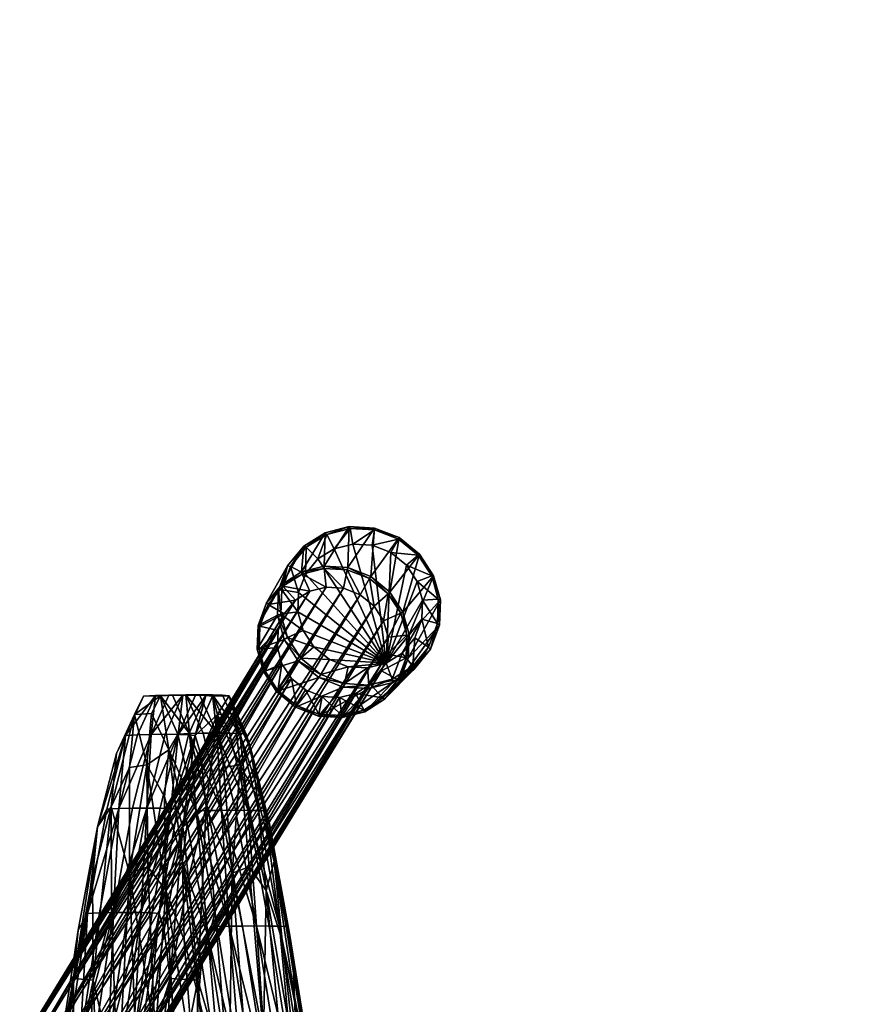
# Model space of a CAD drawing. Header units: inches. Extents: x -706 to 746, y -844 to 519.
# Tile 159 of 256: x -146.07 to -141.73, y 185.09 to 190.15. Entities that reach past the tile are written whole.
import ezdxf

# ---------------------------------------------------------------- set-up
doc = ezdxf.new("R2010")
doc.units = ezdxf.units.IN
doc.header["$MEASUREMENT"] = 0
for name, color, linetype, true_color in [('00_ground', 73, 'Continuous', 0x8fe057), ('02_ceilings', 251, 'Continuous', 0x565656), ('06_equipment', 46, 'Continuous', 0x866e08)]:
    doc.layers.add(name, color=color, linetype=linetype, true_color=true_color)

msp = doc.modelspace()

# ---------------------------------------------------------------- meshes
at = {"layer": '00_ground', "color": 251, "true_color": 0x565656}
mesh = msp.add_polyface(dxfattribs=at)
corners = [(745.801, -489.5048, -11.7981), (745.801, -489.5048, 0.0129), (745.8013, 519.417, -11.7981), (745.8013, 519.417, 0.0129), (-706.1552, 519.4172, -11.7981), (-706.1552, 519.4172, 0.0129), (-706.1554, -491.3484, -11.7981), (-706.1554, -491.3484, 0.0129), (-59.091, -491.3485, -11.7981), (-59.091, -491.3485, 0.0129), (-77.4055, -295.9132, -11.7981), (-77.4055, -295.9132, 0.0129), (-239.0611, -295.9132, -11.7981), (-239.0611, -295.9132, 0.0129), (-239.0611, -54.6686, -11.7981), (-239.0611, -54.6686, 0.0129), (214.8796, -54.6686, -11.7981), (214.8796, -54.6686, 0.0129), (214.8796, -295.9133, -11.7981), (214.8796, -295.9133, 0.0129), (187.3205, -295.9133, -11.7981), (187.3205, -295.9133, 0.0129), (187.3205, -489.5047, -11.7981), (187.3205, -489.5047, 0.0129)]
mesh.append_faces([[corners[k] for k in face] for face in [(22, 18, 0, 22), (0, 18, 2, 0), (6, 12, 8, 6), (1, 19, 23, 1), (9, 13, 7, 9), (7, 13, 5, 7)]], dxfattribs={"vtx0": -1, "vtx1": -1, "vtx3": -1, "color": 251})
mesh.append_faces([[corners[k] for k in face] for face in [(16, 4, 2, 16), (4, 14, 12, 4), (15, 3, 5, 15), (3, 17, 19, 3)]], dxfattribs={"vtx0": -1, "vtx2": -1, "vtx3": -1, "color": 251})
mesh.append_faces([[corners[k] for k in face] for face in [(0, 3, 1, 0), (2, 5, 3, 2), (4, 7, 5, 4), (6, 9, 7, 6), (8, 11, 9, 8), (10, 13, 11, 10), (12, 15, 13, 12), (14, 17, 15, 14), (16, 19, 17, 16), (18, 21, 19, 18), (20, 23, 21, 20), (22, 1, 23, 22), (8, 12, 10, 8), (23, 19, 21, 23)]], dxfattribs={"vtx0": -1, "vtx3": -1, "color": 251})
mesh.append_faces([[corners[k] for k in face] for face in [(16, 14, 4, 16), (18, 16, 2, 18), (6, 4, 12, 6), (15, 17, 3, 15), (13, 15, 5, 13), (1, 3, 19, 1)]], dxfattribs={"vtx1": -1, "vtx2": -1, "vtx3": -1, "color": 251})
mesh.append_faces([[corners[k] for k in face] for face in [(0, 2, 3, 0), (2, 4, 5, 2), (4, 6, 7, 4), (6, 8, 9, 6), (8, 10, 11, 8), (10, 12, 13, 10), (12, 14, 15, 12), (14, 16, 17, 14), (16, 18, 19, 16), (18, 20, 21, 18), (20, 22, 23, 20), (22, 0, 1, 22), (22, 20, 18, 22), (9, 11, 13, 9)]], dxfattribs={"vtx2": -1, "vtx3": -1, "color": 251})
at = {"layer": '02_ceilings'}
mesh = msp.add_polyface(dxfattribs=at)
corners = [(202.2812, 376.4129, 0.0129), (202.2812, 376.4129, 7.8869), (-226.4626, 376.413, 0.0129), (-226.4626, 376.413, 7.8869), (-226.4627, -60.9679, 0.0129), (-226.4627, -60.9679, 7.8869), (-239.0611, -60.9679, 0.0129), (-239.0611, -60.9679, 7.8869), (-239.0611, -140.3395, 0.0129), (-239.0611, -140.3395, 7.8869), (-226.4627, -140.3395, 0.0129), (-226.4627, -140.3395, 7.8869), (-226.4627, -349.4534, 0.0129), (-226.4627, -349.4534, 7.8869), (202.281, -349.4534, 0.0129), (202.281, -349.4534, 7.8869), (202.2811, -59.3933, 0.0129), (202.2811, -59.3933, 7.8869), (-62.2858, -59.3932, 0.0129), (-62.2858, -59.3932, 7.8869), (-62.2858, 63.5611, 0.0129), (-62.2858, 63.5611, 7.8869), (118.0292, 63.5611, 0.0129), (118.0292, 63.5611, 7.8869), (118.0292, 71.4351, 0.0129), (118.0292, 71.4351, 7.8869), (202.2811, 71.4351, 0.0129), (202.2811, 71.4351, 7.8869), (-60.5927, -67.2672, 0.0129), (-60.5927, -67.2672, 7.8869), (89.0136, -67.2673, 0.0129), (89.0136, -67.2673, 7.8869), (89.0136, -102.8261, 0.0129), (89.0136, -102.8261, 7.8869), (-60.5927, -102.8261, 0.0129), (-60.5927, -102.8261, 7.8869), (-239.061, 376.413, 0.0129), (-239.0611, -349.4534, 0.0129), (-239.061, 376.413, 7.8869)]
mesh.append_faces([[corners[k] for k in face] for face in [(2, 24, 20, 2), (30, 4, 16, 30), (14, 10, 32, 14), (21, 25, 3, 21), (17, 5, 31, 17), (15, 33, 11, 15)]], dxfattribs={"vtx0": -1, "vtx1": -1, "vtx2": -1, "vtx3": -1})
mesh.append_faces([[corners[k] for k in face] for face in [(14, 32, 16, 14)]], dxfattribs={"vtx0": -1, "vtx1": -1, "vtx3": -1})
mesh.append_faces([[corners[k] for k in face] for face in [(2, 26, 24, 2), (2, 20, 18, 2), (4, 18, 16, 4), (6, 28, 34, 6), (10, 34, 32, 10), (25, 1, 3, 25), (19, 3, 5, 19), (29, 5, 7, 29), (17, 31, 33, 17), (35, 7, 9, 35), (33, 9, 11, 33)]], dxfattribs={"vtx0": -1, "vtx2": -1, "vtx3": -1})
mesh.append_faces([[corners[k] for k in face] for face in [(0, 3, 1, 0), (2, 5, 3, 2), (4, 7, 5, 4), (6, 9, 7, 6), (8, 11, 9, 8), (10, 13, 11, 10), (12, 15, 13, 12), (14, 17, 15, 14), (16, 19, 17, 16), (18, 21, 19, 18), (20, 23, 21, 20), (22, 25, 23, 22), (24, 27, 25, 24), (26, 1, 27, 26), (28, 31, 29, 28), (30, 33, 31, 30), (32, 35, 33, 32), (34, 29, 35, 34), (15, 11, 13, 15)]], dxfattribs={"vtx0": -1, "vtx3": -1})
mesh.append_faces([[corners[k] for k in face] for face in [(4, 2, 18, 4), (30, 28, 4, 30), (6, 4, 28, 6), (32, 30, 16, 32), (8, 6, 34, 8), (10, 8, 34, 10), (19, 21, 3, 19), (17, 19, 5, 17), (29, 31, 5, 29), (35, 29, 7, 35), (33, 35, 9, 33), (15, 17, 33, 15)]], dxfattribs={"vtx1": -1, "vtx2": -1, "vtx3": -1})
mesh.append_faces([[corners[k] for k in face] for face in [(12, 10, 14, 12)]], dxfattribs={"vtx1": -1, "vtx3": -1})
mesh.append_faces([[corners[k] for k in face] for face in [(0, 2, 3, 0), (2, 4, 5, 2), (4, 6, 7, 4), (6, 8, 9, 6), (8, 10, 11, 8), (10, 12, 13, 10), (12, 14, 15, 12), (14, 16, 17, 14), (16, 18, 19, 16), (18, 20, 21, 18), (20, 22, 23, 20), (22, 24, 25, 22), (24, 26, 27, 24), (26, 0, 1, 26), (28, 30, 31, 28), (30, 32, 33, 30), (32, 34, 35, 32), (34, 28, 29, 34), (2, 0, 26, 2), (24, 22, 20, 24), (25, 27, 1, 25), (21, 23, 25, 21)]], dxfattribs={"vtx2": -1, "vtx3": -1})
mesh = msp.add_polyface(dxfattribs=at)
corners = [(202.2811, -336.855, 102.3751), (202.2811, -336.855, 110.2491), (202.2811, -59.3932, 102.3751), (202.2811, -59.3932, 110.2491), (-62.2858, -59.3932, 102.3751), (-62.2858, -59.3932, 110.2491), (-62.2858, 63.5611, 102.3751), (-62.2858, 63.5611, 110.2491), (118.0292, 63.5611, 102.3751), (118.0292, 63.5611, 110.2491), (118.0292, 71.4351, 102.3751), (118.0292, 71.4351, 110.2491), (202.2811, 71.4351, 102.3751), (202.2811, 71.4351, 110.2491), (202.2812, 363.8145, 102.3751), (202.2812, 363.8145, 110.2491), (-226.4626, 363.8146, 102.3751), (-226.4626, 363.8146, 110.2491), (-226.4627, -336.8549, 102.3751), (-226.4627, -336.8549, 110.2491), (116.2021, 326.9745, 102.3751), (116.2021, 326.9745, 110.2491), (116.202, 287.6043, 102.3751), (116.202, 287.6043, 110.2491), (76.8321, 287.6043, 102.3751), (76.8321, 287.6043, 110.2491), (76.8321, 326.9745, 102.3751), (76.8321, 326.9745, 110.2491), (61.362, 326.9745, 102.3751), (61.362, 326.9745, 110.2491), (61.362, 287.6043, 102.3751), (61.362, 287.6043, 110.2491), (21.9918, 287.6043, 102.3751), (21.9918, 287.6043, 110.2491), (21.9919, 326.9745, 102.3751), (21.9919, 326.9745, 110.2491)]
mesh.append_faces([[corners[k] for k in face] for face in [(20, 28, 14, 20), (32, 24, 10, 32), (16, 32, 10, 16), (16, 10, 6, 16), (35, 27, 17, 35), (13, 23, 31, 13), (11, 33, 17, 11), (7, 11, 17, 7)]], dxfattribs={"vtx0": -1, "vtx1": -1, "vtx2": -1, "vtx3": -1})
mesh.append_faces([[corners[k] for k in face] for face in [(18, 4, 0, 18), (1, 5, 19, 1), (19, 5, 17, 19)]], dxfattribs={"vtx0": -1, "vtx1": -1, "vtx3": -1})
mesh.append_faces([[corners[k] for k in face] for face in [(28, 16, 14, 28), (16, 34, 32, 16), (30, 26, 24, 30), (22, 14, 12, 22), (24, 12, 10, 24), (16, 6, 4, 16), (27, 15, 17, 27), (15, 21, 23, 15), (25, 29, 31, 25), (11, 31, 33, 11)]], dxfattribs={"vtx0": -1, "vtx2": -1, "vtx3": -1})
mesh.append_faces([[corners[k] for k in face] for face in [(0, 3, 1, 0), (2, 5, 3, 2), (4, 7, 5, 4), (6, 9, 7, 6), (8, 11, 9, 8), (10, 13, 11, 10), (12, 15, 13, 12), (14, 17, 15, 14), (16, 19, 17, 16), (18, 1, 19, 18), (20, 23, 21, 20), (22, 25, 23, 22), (24, 27, 25, 24), (26, 21, 27, 26), (28, 31, 29, 28), (30, 33, 31, 30), (32, 35, 33, 32), (34, 29, 35, 34), (0, 4, 2, 0)]], dxfattribs={"vtx0": -1, "vtx3": -1})
mesh.append_faces([[corners[k] for k in face] for face in [(28, 34, 16, 28), (30, 28, 26, 30), (22, 20, 14, 22), (24, 22, 12, 24), (18, 16, 4, 18), (27, 21, 15, 27), (25, 27, 29, 25), (33, 35, 17, 33), (13, 15, 23, 13), (11, 13, 31, 11), (5, 7, 17, 5)]], dxfattribs={"vtx1": -1, "vtx2": -1, "vtx3": -1})
mesh.append_faces([[corners[k] for k in face] for face in [(0, 2, 3, 0), (2, 4, 5, 2), (4, 6, 7, 4), (6, 8, 9, 6), (8, 10, 11, 8), (10, 12, 13, 10), (12, 14, 15, 12), (14, 16, 17, 14), (16, 18, 19, 16), (18, 0, 1, 18), (20, 22, 23, 20), (22, 24, 25, 22), (24, 26, 27, 24), (26, 20, 21, 26), (28, 30, 31, 28), (30, 32, 33, 30), (32, 34, 35, 32), (34, 28, 29, 34), (10, 8, 6, 10), (7, 9, 11, 7), (1, 3, 5, 1)]], dxfattribs={"vtx2": -1, "vtx3": -1})
at = {"layer": '06_equipment', "color": 251, "true_color": 0x565656}
mesh = msp.add_polyface(dxfattribs=at)
corners = [(-144.6403, 187.2092, 7.8971), (-144.6437, 187.1104, 7.8869), (-144.1908, 186.8466, 7.8947), (-144.6047, 187.3043, 7.9094), (-144.5405, 187.3828, 7.9222), (-144.4095, 187.2321, 8.987), (-144.498, 187.2375, 8.9755), (-144.5091, 187.333, 8.991), (-144.3908, 187.326, 9.0058), (-144.5826, 187.2162, 8.9599), (-144.6218, 187.3043, 8.9704), (-144.6567, 187.1698, 8.9412), (-144.7208, 187.2422, 8.9457), (-144.7139, 187.0999, 8.9208), (-144.7969, 187.1492, 8.9185), (-144.7457, 187.0152, 8.9014), (-144.839, 187.0365, 8.8923), (-144.5092, 187.3449, 8.9848), (-144.3877, 187.3378, 9), (-144.6251, 187.3155, 8.9637), (-144.7269, 187.2516, 8.9382), (-144.805, 187.1561, 8.9103), (-144.8483, 187.0402, 8.8834), (-144.3802, 187.5489, 7.9775), (-144.5044, 187.5173, 7.9649), (-144.6135, 187.4489, 7.9497), (-144.6973, 187.3465, 7.933), (-144.7437, 187.2223, 7.917), (-144.7483, 187.093, 7.9036), (-144.4955, 187.5085, 7.9515), (-144.3754, 187.539, 7.9636), (-144.6009, 187.4424, 7.9368), (-144.6819, 187.3434, 7.9207), (-144.7267, 187.2234, 7.9052), (-144.7311, 187.0984, 7.8923), (-144.4573, 187.435, 7.9338), (-144.3623, 187.4591, 7.9434), (-144.6172, 187.0155, 7.8793)]
mesh.append_faces([[corners[k] for k in face] for face in [(0, 1, 2, 0), (3, 0, 2, 3), (4, 3, 2, 4)]], dxfattribs={"vtx1": -1, "vtx2": -1, "vtx3": -1, "color": 251})
mesh.append_faces([[corners[k] for k in face] for face in [(5, 6, 7, 5), (7, 8, 5, 7), (6, 9, 10, 6), (10, 7, 6, 10), (9, 11, 12, 9), (12, 10, 9, 12), (11, 13, 14, 11), (14, 12, 11, 14), (13, 15, 16, 13), (16, 14, 13, 16), (8, 7, 17, 8), (17, 18, 8, 17), (7, 10, 19, 7), (19, 17, 7, 19), (10, 12, 20, 10), (20, 19, 10, 20), (12, 14, 21, 12), (21, 20, 12, 21), (14, 16, 22, 14), (22, 21, 14, 22), (18, 17, 23, 18), (17, 19, 24, 17), (24, 23, 17, 24), (19, 20, 25, 19), (25, 24, 19, 25), (20, 21, 26, 20), (26, 25, 20, 26), (21, 22, 27, 21), (27, 26, 21, 27), (28, 27, 22, 28), (23, 24, 29, 23), (29, 30, 23, 29), (24, 25, 31, 24), (31, 29, 24, 31), (25, 26, 32, 25), (32, 31, 25, 32), (26, 27, 33, 26), (33, 32, 26, 33), (27, 28, 34, 27), (34, 33, 27, 34), (30, 29, 35, 30), (35, 36, 30, 35), (29, 31, 4, 29), (4, 35, 29, 4), (31, 32, 3, 31), (3, 4, 31, 3), (32, 33, 0, 32), (0, 3, 32, 0), (33, 34, 1, 33), (1, 0, 33, 1), (37, 1, 34, 37)]], dxfattribs={"vtx2": -1, "vtx3": -1, "color": 251})
mesh = msp.add_polyface(dxfattribs=at)
corners = [(-144.4573, 187.435, 7.9338), (-144.5405, 187.3828, 7.9222), (-144.1908, 186.8466, 7.8947), (-144.3623, 187.4591, 7.9434), (-144.2627, 187.4533, 7.9503), (-144.166, 187.4157, 7.9539), (-144.0855, 187.3501, 7.9534), (-144.0309, 187.2661, 7.9491), (-144.0043, 187.1711, 7.9415), (-144.2034, 187.065, 8.9865), (-144.2519, 187.1399, 8.9929), (-144.1807, 187.2036, 9.0123), (-144.1158, 187.1039, 9.003), (-144.3235, 187.1985, 8.9932), (-144.2762, 187.2815, 9.0134), (-144.4095, 187.2321, 8.987), (-144.3908, 187.326, 9.0058), (-144.0842, 186.9911, 8.9869), (-144.105, 187.1094, 8.9972), (-144.0726, 186.9936, 8.9806), (-144.1718, 187.212, 9.0067), (-144.2699, 187.292, 9.0078), (-144.3877, 187.3378, 9), (-143.912, 187.1723, 7.975), (-143.9166, 187.0429, 7.9616), (-144.0769, 186.873, 8.9582), (-143.9468, 187.2965, 7.9849), (-144.0184, 187.4065, 7.9906), (-144.1236, 187.4922, 7.9912), (-144.2498, 187.5413, 7.9866), (-144.3802, 187.5489, 7.9775), (-143.923, 187.175, 7.9613), (-143.9274, 187.05, 7.9483), (-143.9566, 187.295, 7.9708), (-144.0258, 187.4013, 7.9763), (-144.1274, 187.4842, 7.9769), (-144.2494, 187.5316, 7.9725), (-144.3754, 187.539, 7.9636), (-144.0078, 187.0724, 7.9313)]
mesh.append_faces([[corners[k] for k in face] for face in [(0, 1, 2, 0), (3, 0, 2, 3), (4, 3, 2, 4), (5, 4, 2, 5), (6, 5, 2, 6), (7, 6, 2, 7), (8, 7, 2, 8)]], dxfattribs={"vtx1": -1, "vtx2": -1, "vtx3": -1, "color": 251})
mesh.append_faces([[corners[k] for k in face] for face in [(9, 10, 11, 9), (11, 12, 9, 11), (10, 13, 14, 10), (14, 11, 10, 14), (13, 15, 16, 13), (16, 14, 13, 16), (17, 12, 18, 17), (18, 19, 17, 18), (12, 11, 20, 12), (20, 18, 12, 20), (11, 14, 21, 11), (21, 20, 11, 21), (14, 16, 22, 14), (22, 21, 14, 22), (23, 24, 25, 23), (19, 18, 26, 19), (26, 23, 19, 26), (18, 20, 27, 18), (27, 26, 18, 27), (20, 21, 28, 20), (28, 27, 20, 28), (21, 22, 29, 21), (29, 28, 21, 29), (30, 29, 22, 30), (24, 23, 31, 24), (31, 32, 24, 31), (23, 26, 33, 23), (33, 31, 23, 33), (26, 27, 34, 26), (34, 33, 26, 34), (27, 28, 35, 27), (35, 34, 27, 35), (28, 29, 36, 28), (36, 35, 28, 36), (29, 30, 37, 29), (37, 36, 29, 37), (32, 31, 8, 32), (8, 38, 32, 8), (31, 33, 7, 31), (7, 8, 31, 7), (33, 34, 6, 33), (6, 7, 33, 6), (34, 35, 5, 34), (5, 6, 34, 5), (35, 36, 4, 35), (4, 5, 35, 4), (36, 37, 3, 36), (3, 4, 36, 3)]], dxfattribs={"vtx2": -1, "vtx3": -1, "color": 251})
mesh = msp.add_polyface(dxfattribs=at)
corners = [(-146.034, 184.2011, 23.4307), (-144.5193, 186.6756, 8.8732), (-144.6053, 186.7092, 8.867), (-146.1199, 184.2349, 23.4244), (-145.9455, 184.1956, 23.4428), (-144.4308, 186.6702, 8.8847), (-145.861, 184.2167, 23.4594), (-144.3463, 186.6916, 8.9003), (-145.7869, 184.2629, 23.4791), (-144.2719, 186.7384, 8.9188), (-145.7297, 184.3325, 23.5008), (-144.2146, 186.8083, 8.9386), (-145.6979, 184.4171, 23.5214), (-144.1828, 186.893, 8.9579), (-145.6946, 184.5049, 23.5385), (-144.1796, 186.9809, 8.9742), (-145.718, 184.5894, 23.551), (-144.2034, 187.065, 8.9865), (-145.7664, 184.6643, 23.5579), (-144.2519, 187.1399, 8.9929), (-145.838, 184.723, 23.5584), (-144.3235, 187.1985, 8.9932), (-145.9239, 184.7568, 23.552), (-144.4095, 187.2321, 8.987), (-146.0124, 184.7623, 23.5399), (-144.498, 187.2375, 8.9755), (-146.0969, 184.7412, 23.5234), (-144.5826, 187.2162, 8.9599), (-146.171, 184.695, 23.5037), (-144.6567, 187.1698, 8.9412), (-146.2282, 184.6254, 23.482), (-144.7139, 187.0999, 8.9208), (-146.26, 184.5408, 23.4613), (-144.7457, 187.0152, 8.9014), (-146.2633, 184.453, 23.4443), (-144.7489, 186.9273, 8.8854), (-146.2399, 184.3685, 23.4318), (-144.7254, 186.8427, 8.8737), (-146.1915, 184.2936, 23.4248), (-144.6769, 186.7679, 8.8673), (-145.8505, 184.5473, 23.9786), (-145.9226, 184.6052, 23.9821), (-146.008, 184.6397, 23.9732), (-146.095, 184.6472, 23.9536), (-146.1773, 184.6292, 23.9255), (-146.2485, 184.5869, 23.891), (-146.3025, 184.5218, 23.8522)]
mesh.append_faces([[corners[k] for k in face] for face in [(0, 1, 2, 0), (2, 3, 0, 2), (4, 5, 1, 4), (1, 0, 4, 1), (6, 7, 5, 6), (5, 4, 6, 5), (8, 9, 7, 8), (7, 6, 8, 7), (10, 11, 9, 10), (9, 8, 10, 9), (12, 13, 11, 12), (11, 10, 12, 11), (14, 15, 13, 14), (13, 12, 14, 13), (16, 17, 15, 16), (15, 14, 16, 15), (18, 19, 17, 18), (17, 16, 18, 17), (20, 21, 19, 20), (19, 18, 20, 19), (22, 23, 21, 22), (21, 20, 22, 21), (24, 25, 23, 24), (23, 22, 24, 23), (26, 27, 25, 26), (25, 24, 26, 25), (28, 29, 27, 28), (27, 26, 28, 27), (30, 31, 29, 30), (29, 28, 30, 29), (32, 33, 31, 32), (31, 30, 32, 31), (34, 35, 33, 34), (33, 32, 34, 33), (36, 37, 35, 36), (35, 34, 36, 35), (38, 39, 37, 38), (37, 36, 38, 37), (3, 2, 39, 3), (39, 38, 3, 39), (40, 18, 16, 40), (41, 20, 18, 41), (18, 40, 41, 18), (42, 22, 20, 42), (20, 41, 42, 20), (43, 24, 22, 43), (22, 42, 43, 22), (44, 26, 24, 44), (24, 43, 44, 24), (45, 28, 26, 45), (26, 44, 45, 26), (46, 30, 28, 46), (28, 45, 46, 28)]], dxfattribs={"vtx2": -1, "vtx3": -1, "color": 251})
mesh = msp.add_polyface(dxfattribs=at)
corners = [(-144.1075, 186.8988, 7.9062), (-144.0433, 186.9773, 7.919), (-144.0078, 187.0724, 7.9313), (-144.3853, 186.8283, 7.8781), (-144.2858, 186.8224, 7.885), (-144.1908, 186.8466, 7.8947), (-144.0043, 187.1711, 7.9415), (-144.3055, 186.606, 8.887), (-144.4183, 186.5773, 8.8665), (-144.4308, 186.6702, 8.8847), (-144.3463, 186.6916, 8.9003), (-144.2719, 186.7384, 8.9188), (-144.2066, 186.6681, 8.9118), (-144.2146, 186.8083, 8.9386), (-144.1305, 186.7611, 8.939), (-144.1828, 186.893, 8.9579), (-144.0883, 186.8738, 8.9651), (-144.1796, 186.9809, 8.9742), (-144.0842, 186.9911, 8.9869), (-144.2034, 187.065, 8.9865), (-144.1158, 187.1039, 9.003), (-144.3001, 186.5977, 8.878), (-144.4159, 186.5683, 8.8569), (-144.1983, 186.6615, 8.9034), (-144.1202, 186.7571, 8.9313), (-144.0769, 186.873, 8.9582), (-144.0726, 186.9936, 8.9806), (-144.2801, 186.7163, 7.9012), (-144.4105, 186.724, 7.892), (-144.5375, 186.5754, 8.8416), (-144.1559, 186.7479, 7.9138), (-144.0468, 186.8163, 7.9289), (-143.963, 186.9187, 7.9456), (-143.9166, 187.0429, 7.9616), (-143.912, 187.1723, 7.975), (-144.2787, 186.7344, 7.8899), (-144.4047, 186.7418, 7.8811), (-144.1587, 186.7649, 7.9021), (-144.0533, 186.831, 7.9167), (-143.9723, 186.93, 7.9328), (-143.9274, 187.05, 7.9483)]
mesh.append_faces([[corners[k] for k in face] for face in [(0, 2, 5, 0)]], dxfattribs={"vtx0": -1, "vtx1": -1, "vtx3": -1, "color": 251})
mesh.append_faces([[corners[k] for k in face] for face in [(2, 6, 5, 2)]], dxfattribs={"vtx1": -1, "vtx2": -1, "vtx3": -1, "color": 251})
mesh.append_faces([[corners[k] for k in face] for face in [(0, 1, 2, 0), (3, 4, 5, 3), (7, 8, 9, 7), (10, 11, 12, 10), (12, 7, 10, 12), (11, 13, 14, 11), (14, 12, 11, 14), (13, 15, 16, 13), (16, 14, 13, 16), (15, 17, 18, 15), (18, 16, 15, 18), (17, 19, 20, 17), (20, 18, 17, 20), (8, 7, 21, 8), (21, 22, 8, 21), (7, 12, 23, 7), (23, 21, 7, 23), (12, 14, 24, 12), (24, 23, 12, 24), (14, 16, 25, 14), (25, 24, 14, 25), (16, 18, 26, 16), (26, 25, 16, 26), (27, 28, 29, 27), (22, 21, 30, 22), (30, 27, 22, 30), (21, 23, 31, 21), (31, 30, 21, 31), (23, 24, 32, 23), (32, 31, 23, 32), (24, 25, 33, 24), (33, 32, 24, 33), (25, 26, 34, 25), (28, 27, 35, 28), (35, 36, 28, 35), (27, 30, 37, 27), (37, 35, 27, 37), (30, 31, 38, 30), (38, 37, 30, 38), (31, 32, 39, 31), (39, 38, 31, 39), (32, 33, 40, 32), (40, 39, 32, 40), (36, 35, 4, 36), (4, 3, 36, 4), (35, 37, 5, 35), (5, 4, 35, 5), (37, 38, 0, 37), (0, 5, 37, 0), (38, 39, 1, 38), (1, 0, 38, 1), (39, 40, 2, 39), (2, 1, 39, 2)]], dxfattribs={"vtx2": -1, "vtx3": -1, "color": 251})
mesh = msp.add_polyface(dxfattribs=at)
corners = [(-144.482, 186.8659, 7.8745), (-144.3853, 186.8283, 7.8781), (-144.1908, 186.8466, 7.8947), (-144.5625, 186.9315, 7.875), (-144.6172, 187.0155, 7.8793), (-144.6437, 187.1104, 7.8869), (-144.6053, 186.7092, 8.867), (-144.5193, 186.6756, 8.8732), (-144.5366, 186.5843, 8.8516), (-144.6512, 186.6289, 8.8441), (-144.4308, 186.6702, 8.8847), (-144.4183, 186.5773, 8.8665), (-144.3463, 186.6916, 8.9003), (-144.3055, 186.606, 8.887), (-144.7457, 187.0152, 8.9014), (-144.7489, 186.9273, 8.8854), (-144.8431, 186.9192, 8.8705), (-144.839, 187.0365, 8.8923), (-144.7254, 186.8427, 8.8737), (-144.8116, 186.8065, 8.8544), (-144.6769, 186.7679, 8.8673), (-144.7467, 186.7067, 8.8452), (-144.5375, 186.5754, 8.8416), (-144.6553, 186.6212, 8.8338), (-144.4159, 186.5683, 8.8569), (-144.8526, 186.9196, 8.861), (-144.8483, 187.0402, 8.8834), (-144.8202, 186.8038, 8.8444), (-144.7534, 186.7012, 8.8349), (-144.4105, 186.724, 7.892), (-144.5367, 186.7731, 7.8874), (-144.2801, 186.7163, 7.9012), (-144.7483, 187.093, 7.9036), (-144.7135, 186.9688, 7.8937), (-144.6419, 186.8587, 7.8881), (-144.4047, 186.7418, 7.8811), (-144.5267, 186.7892, 7.8766), (-144.6975, 186.9784, 7.8827), (-144.7311, 187.0984, 7.8923), (-144.6284, 186.8721, 7.8772)]
mesh.append_faces([[corners[k] for k in face] for face in [(0, 1, 2, 0), (3, 0, 2, 3), (4, 3, 2, 4), (5, 4, 2, 5)]], dxfattribs={"vtx1": -1, "vtx2": -1, "vtx3": -1, "color": 251})
mesh.append_faces([[corners[k] for k in face] for face in [(6, 7, 8, 6), (8, 9, 6, 8), (7, 10, 11, 7), (11, 8, 7, 11), (10, 12, 13, 10), (14, 15, 16, 14), (16, 17, 14, 16), (15, 18, 19, 15), (19, 16, 15, 19), (18, 20, 21, 18), (21, 19, 18, 21), (20, 6, 9, 20), (9, 21, 20, 9), (9, 8, 22, 9), (22, 23, 9, 22), (8, 11, 24, 8), (24, 22, 8, 24), (17, 16, 25, 17), (25, 26, 17, 25), (16, 19, 27, 16), (27, 25, 16, 27), (19, 21, 28, 19), (28, 27, 19, 28), (21, 9, 23, 21), (23, 28, 21, 23), (23, 22, 29, 23), (29, 30, 23, 29), (22, 24, 31, 22), (26, 25, 32, 26), (25, 27, 33, 25), (33, 32, 25, 33), (27, 28, 34, 27), (34, 33, 27, 34), (28, 23, 30, 28), (30, 34, 28, 30), (30, 29, 35, 30), (35, 36, 30, 35), (32, 33, 37, 32), (37, 38, 32, 37), (33, 34, 39, 33), (39, 37, 33, 39), (34, 30, 36, 34), (36, 39, 34, 36), (36, 35, 1, 36), (1, 0, 36, 1), (38, 37, 4, 38), (37, 39, 3, 37), (3, 4, 37, 3), (39, 36, 0, 39), (0, 3, 39, 0)]], dxfattribs={"vtx2": -1, "vtx3": -1, "color": 251})
mesh = msp.add_polyface(dxfattribs=at)
corners = [(-145.3755, 186.6804, 37.759), (-145.2883, 186.6824, 38.5574), (-145.219, 186.6841, 38.5578), (-145.306, 186.6823, 37.7593), (-145.2, 186.4854, 39.3213), (-145.2349, 186.683, 37.7593), (-145.1483, 186.6846, 38.558), (-145.3974, 186.4813, 36.9872), (-145.4677, 186.4792, 36.9871), (-145.3254, 186.482, 36.9872), (-145.4194, 186.1028, 36.1864), (-145.5637, 186.0999, 36.1865), (-145.4925, 186.1021, 36.1864), (-145.2589, 186.4813, 36.9872), (-145.2048, 186.4792, 36.9871), (-145.2969, 186.0999, 36.1863), (-145.3518, 186.1021, 36.1863), (-145.1692, 186.6823, 37.7593), (-145.1705, 186.4758, 36.9869), (-145.3064, 186.401, 39.316), (-145.395, 186.5891, 38.5592), (-145.4193, 186.3246, 38.569), (-145.3294, 186.1608, 39.3067), (-145.4831, 186.5835, 37.7624), (-145.5092, 186.3103, 37.7748), (-145.2609, 186.483, 39.3201), (-145.166, 186.0877, 39.9884), (-145.4366, 186.6772, 37.7586), (-145.3492, 186.6795, 38.5566), (-145.5759, 186.3821, 36.9908), (-145.602, 186.1094, 37.0027), (-145.5292, 186.4757, 36.9869)]
mesh.append_faces([[corners[k] for k in face] for face in [(0, 1, 2, 0), (2, 3, 0, 2), (2, 1, 4, 2), (5, 3, 2, 5), (2, 6, 5, 2), (0, 3, 7, 0), (7, 8, 0, 7), (5, 9, 7, 5), (7, 3, 5, 7), (7, 9, 10, 7), (11, 8, 7, 11), (7, 12, 11, 7), (13, 14, 15, 13), (10, 9, 13, 10), (13, 16, 10, 13), (5, 17, 13, 5), (13, 9, 5, 13), (15, 14, 18, 15), (19, 20, 21, 19), (21, 22, 19, 21), (23, 24, 21, 23), (21, 20, 23, 21), (4, 25, 26, 4), (0, 27, 28, 0), (28, 1, 0, 28), (23, 20, 28, 23), (28, 27, 23, 28), (19, 25, 28, 19), (28, 20, 19, 28), (4, 1, 28, 4), (28, 25, 4, 28), (23, 29, 30, 23), (0, 8, 31, 0), (31, 27, 0, 31), (31, 8, 11, 31), (23, 27, 31, 23), (31, 29, 23, 31)]], dxfattribs={"vtx2": -1, "vtx3": -1, "color": 251})
mesh = msp.add_polyface(dxfattribs=at)
corners = [(-145.1159, 186.6804, 37.759), (-145.1692, 186.6823, 37.7593), (-145.083, 186.6841, 38.5578), (-145.0301, 186.6824, 38.5574), (-145.2349, 186.683, 37.7593), (-145.1483, 186.6846, 38.558), (-145.0601, 186.4873, 39.3223), (-144.9949, 186.4868, 39.3221), (-144.9421, 186.4854, 39.3213), (-145.2, 186.4854, 39.3213), (-145.1308, 186.4868, 39.3221), (-145.219, 186.6841, 38.5578), (-145.0355, 186.0908, 39.9912), (-144.8993, 186.0908, 39.9912), (-144.9646, 186.0912, 39.9916), (-145.2048, 186.4792, 36.9871), (-145.2589, 186.4813, 36.9872), (-145.056, 186.5835, 37.7624), (-145.0264, 186.3103, 37.7748), (-145.1142, 186.1094, 37.0027), (-145.1441, 186.3821, 36.9908), (-145.082, 186.6772, 37.7586), (-145.1705, 186.4758, 36.9869), (-145.2354, 186.0056, 36.1894), (-144.9704, 186.5891, 38.5592), (-144.94, 186.3246, 38.569), (-144.883, 186.401, 39.316), (-144.8536, 186.1608, 39.3067), (-144.9965, 186.6795, 38.5566), (-144.9086, 186.483, 39.3201), (-144.8131, 186.0877, 39.9884)]
mesh.append_faces([[corners[k] for k in face] for face in [(0, 1, 2, 0), (2, 3, 0, 2), (4, 5, 2, 4), (2, 1, 4, 2), (6, 7, 2, 6), (2, 5, 6, 2), (8, 3, 2, 8), (2, 7, 8, 2), (9, 10, 11, 9), (6, 5, 11, 6), (11, 10, 6, 11), (6, 10, 12, 6), (12, 10, 9, 12), (8, 7, 13, 8), (6, 14, 13, 6), (13, 7, 6, 13), (0, 15, 16, 0), (16, 1, 0, 16), (17, 18, 19, 17), (19, 20, 17, 19), (0, 21, 22, 0), (22, 15, 0, 22), (17, 20, 22, 17), (22, 21, 17, 22), (22, 20, 23, 22), (17, 24, 25, 17), (25, 18, 17, 25), (26, 27, 25, 26), (25, 24, 26, 25), (0, 3, 28, 0), (28, 21, 0, 28), (8, 29, 28, 8), (28, 3, 8, 28), (26, 24, 28, 26), (28, 29, 26, 28), (17, 21, 28, 17), (28, 24, 17, 28), (26, 29, 30, 26)]], dxfattribs={"vtx2": -1, "vtx3": -1, "color": 251})
mesh = msp.add_polyface(dxfattribs=at)
corners = [(-145.4194, 186.1028, 36.1864), (-145.3518, 186.1021, 36.1863), (-145.4478, 185.5658, 35.3015), (-145.5164, 185.5665, 35.3016), (-145.2969, 186.0999, 36.1863), (-145.3922, 185.5637, 35.3015), (-145.5637, 186.0999, 36.1865), (-145.4925, 186.1021, 36.1864), (-145.5904, 185.5658, 35.3018), (-145.6625, 185.5637, 35.3024), (-145.3974, 186.4813, 36.9872), (-145.2589, 186.4813, 36.9872), (-145.2621, 186.0964, 36.1863), (-145.357, 185.5601, 35.3015), (-145.2354, 186.0056, 36.1894), (-145.3301, 185.4746, 35.3035), (-145.5088, 185.7684, 37.8002), (-145.4152, 185.7997, 38.5898), (-145.4193, 186.3246, 38.569), (-145.5092, 186.3103, 37.7748), (-145.3215, 185.6791, 39.3099), (-145.3294, 186.1608, 39.3067), (-145.3064, 186.401, 39.316), (-145.2367, 185.8275, 39.9093), (-145.2121, 186.0215, 39.9676), (-145.228, 185.4229, 39.8745), (-145.166, 186.0877, 39.9884), (-145.6725, 186.0056, 36.1902), (-145.772, 185.4746, 35.3065), (-145.7969, 185.2266, 35.3138), (-145.602, 186.1094, 37.0027), (-145.6017, 185.569, 37.0268), (-145.4831, 186.5835, 37.7624), (-145.6979, 185.7417, 36.2), (-145.5759, 186.3821, 36.9908), (-145.696, 185.2189, 36.2193), (-145.6257, 186.0964, 36.1867), (-145.5292, 186.4757, 36.9869), (-145.7251, 185.5601, 35.3033)]
mesh.append_faces([[corners[k] for k in face] for face in [(0, 1, 2, 0), (2, 3, 0, 2), (4, 5, 2, 4), (2, 1, 4, 2), (6, 7, 8, 6), (8, 9, 6, 8), (0, 3, 8, 0), (8, 7, 0, 8), (0, 7, 10, 0), (4, 1, 11, 4), (4, 12, 13, 4), (13, 5, 4, 13), (14, 15, 13, 14), (13, 12, 14, 13), (16, 17, 18, 16), (18, 19, 16, 18), (20, 21, 18, 20), (18, 17, 20, 18), (22, 21, 23, 22), (23, 24, 22, 23), (20, 25, 23, 20), (23, 21, 20, 23), (22, 24, 26, 22), (27, 28, 29, 27), (16, 19, 30, 16), (30, 31, 16, 30), (30, 19, 32, 30), (27, 33, 30, 27), (30, 34, 27, 30), (30, 33, 35, 30), (6, 36, 37, 6), (27, 34, 37, 27), (37, 36, 27, 37), (27, 36, 38, 27), (38, 28, 27, 38), (6, 9, 38, 6), (38, 36, 6, 38)]], dxfattribs={"vtx2": -1, "vtx3": -1, "color": 251})
mesh = msp.add_polyface(dxfattribs=at)
corners = [(-145.0355, 186.0908, 39.9912), (-145.1049, 186.0897, 39.9902), (-144.9972, 185.4955, 40.5032), (-144.8565, 185.4967, 40.5049), (-144.9646, 186.0912, 39.9916), (-144.9276, 185.4964, 40.5044), (-145.0601, 186.4873, 39.3223), (-145.2, 186.4854, 39.3213), (-144.738, 185.4955, 40.5032), (-144.8465, 186.0897, 39.9902), (-144.8993, 186.0908, 39.9912), (-144.7909, 185.4964, 40.5044), (-144.9421, 186.4854, 39.3213), (-144.9819, 185.7684, 37.8002), (-145.069, 185.569, 37.0268), (-145.1142, 186.1094, 37.0027), (-145.0264, 186.3103, 37.7748), (-145.1581, 185.2189, 36.218), (-145.2354, 186.0056, 36.1894), (-145.1441, 186.3821, 36.9908), (-145.2047, 185.7417, 36.1989), (-145.2992, 185.2266, 35.3098), (-145.2621, 186.0964, 36.1863), (-145.1705, 186.4758, 36.9869), (-145.2969, 186.0999, 36.1863), (-144.807, 185.6791, 39.3099), (-144.8536, 186.1608, 39.3067), (-144.7658, 185.8275, 39.9093), (-144.724, 185.4229, 39.8745), (-144.883, 186.401, 39.316), (-144.7895, 186.0215, 39.9676), (-144.6843, 185.4485, 40.4628), (-144.94, 186.3246, 38.569), (-144.8938, 185.7997, 38.5898), (-144.8131, 186.0877, 39.9884), (-144.7047, 185.494, 40.501), (-144.9086, 186.483, 39.3201), (-145.1069, 185.4485, 40.4628), (-145.2121, 186.0215, 39.9676), (-145.2367, 185.8275, 39.9093), (-145.166, 186.0877, 39.9884), (-145.0584, 185.494, 40.501), (-145.2609, 186.483, 39.3201), (-145.3064, 186.401, 39.316)]
mesh.append_faces([[corners[k] for k in face] for face in [(0, 1, 2, 0), (3, 4, 0, 3), (0, 5, 3, 0), (0, 4, 6, 0), (7, 1, 0, 7), (8, 9, 10, 8), (10, 11, 8, 10), (10, 9, 12, 10), (10, 4, 3, 10), (13, 14, 15, 13), (15, 16, 13, 15), (15, 14, 17, 15), (18, 19, 15, 18), (15, 20, 18, 15), (18, 20, 21, 18), (18, 22, 23, 18), (23, 22, 24, 23), (25, 26, 27, 25), (27, 28, 25, 27), (29, 30, 27, 29), (27, 26, 29, 27), (27, 30, 31, 27), (13, 16, 32, 13), (32, 33, 13, 32), (25, 33, 32, 25), (32, 26, 25, 32), (34, 9, 8, 34), (31, 30, 34, 31), (34, 35, 31, 34), (34, 30, 29, 34), (12, 9, 34, 12), (34, 36, 12, 34), (37, 38, 39, 37), (2, 1, 40, 2), (40, 41, 2, 40), (40, 1, 7, 40), (40, 42, 43, 40), (40, 38, 37, 40)]], dxfattribs={"vtx2": -1, "vtx3": -1, "color": 251})
mesh = msp.add_polyface(dxfattribs=at)
corners = [(-145.5088, 185.7684, 37.8002), (-145.6017, 185.569, 37.0268), (-145.569, 184.6719, 37.0671), (-145.476, 184.8687, 37.8428), (-145.696, 185.2189, 36.2193), (-145.4906, 184.8916, 34.2773), (-145.5467, 184.8937, 34.2773), (-145.4478, 185.5658, 35.3015), (-145.3922, 185.5637, 35.3015), (-145.6158, 184.8944, 34.2775), (-145.5164, 185.5665, 35.3016), (-145.7631, 184.8916, 34.2796), (-145.6625, 185.5637, 35.3024), (-145.5904, 185.5658, 35.3018), (-145.6904, 184.8937, 34.2782), (-145.3215, 185.6791, 39.3099), (-145.2744, 184.8723, 39.3429), (-145.1745, 184.7251, 39.9241), (-145.228, 185.4229, 39.8745), (-145.3763, 184.9278, 38.6253), (-145.4152, 185.7997, 38.5898), (-145.4288, 184.8098, 34.2784), (-145.3301, 185.4746, 35.3035), (-145.2992, 185.2266, 35.3098), (-145.3991, 184.5838, 34.2815), (-145.2354, 186.0056, 36.1894), (-145.1581, 185.2189, 36.218), (-145.2521, 184.7357, 35.3222), (-145.2047, 185.7417, 36.1989), (-145.357, 185.5601, 35.3015), (-145.4553, 184.888, 34.2773), (-145.2367, 185.8275, 39.9093), (-145.1534, 185.1323, 40.2085), (-145.1385, 185.3156, 40.3534), (-145.1069, 185.4485, 40.4628), (-145.6979, 185.7417, 36.2), (-145.7969, 185.2266, 35.3138), (-145.7937, 184.7357, 35.3272), (-145.6725, 186.0056, 36.1902), (-145.772, 185.4746, 35.3065), (-145.8735, 184.8098, 34.2857), (-145.602, 186.1094, 37.0027), (-145.8261, 184.888, 34.2819), (-145.7251, 185.5601, 35.3033)]
mesh.append_faces([[corners[k] for k in face] for face in [(0, 1, 2, 0), (2, 3, 0, 2), (2, 1, 4, 2), (5, 6, 7, 5), (7, 8, 5, 7), (9, 10, 7, 9), (7, 6, 9, 7), (11, 12, 13, 11), (13, 14, 11, 13), (9, 14, 13, 9), (13, 10, 9, 13), (15, 16, 17, 15), (17, 18, 15, 17), (0, 3, 19, 0), (19, 20, 0, 19), (15, 20, 19, 15), (19, 16, 15, 19), (21, 22, 23, 21), (23, 24, 21, 23), (23, 22, 25, 23), (26, 27, 23, 26), (23, 28, 26, 23), (5, 8, 29, 5), (29, 30, 5, 29), (21, 30, 29, 21), (29, 22, 21, 29), (31, 18, 32, 31), (31, 33, 34, 31), (4, 35, 36, 4), (36, 37, 4, 36), (36, 35, 38, 36), (36, 39, 40, 36), (4, 1, 41, 4), (11, 42, 43, 11), (43, 12, 11, 43), (40, 39, 43, 40), (43, 42, 40, 43)]], dxfattribs={"vtx2": -1, "vtx3": -1, "color": 251})
mesh = msp.add_polyface(dxfattribs=at)
corners = [(-144.9972, 185.4955, 40.5032), (-144.9276, 185.4964, 40.5044), (-145.0355, 186.0908, 39.9912), (-144.8565, 185.4967, 40.5049), (-144.7909, 185.4964, 40.5044), (-144.8993, 186.0908, 39.9912), (-144.738, 185.4955, 40.5032), (-144.6643, 184.7038, 40.8009), (-144.7299, 184.7041, 40.8014), (-144.871, 184.7031, 40.7995), (-144.8012, 184.7038, 40.8009), (-144.9819, 185.7684, 37.8002), (-144.8938, 185.7997, 38.5898), (-144.8199, 184.9278, 38.6253), (-144.911, 184.8687, 37.8428), (-144.807, 185.6791, 39.3099), (-144.7296, 184.8723, 39.3429), (-144.6462, 184.7251, 39.9241), (-144.724, 185.4229, 39.8745), (-144.6604, 185.1323, 40.2085), (-145.1534, 185.1323, 40.2085), (-145.228, 185.4229, 39.8745), (-145.1745, 184.7251, 39.9241), (-144.9969, 184.6719, 37.0671), (-145.069, 185.569, 37.0268), (-145.1581, 185.2189, 36.218), (-145.2047, 185.7417, 36.1989), (-145.1142, 186.1094, 37.0027), (-144.7658, 185.8275, 39.9093), (-144.6702, 185.3156, 40.3534), (-144.6843, 185.4485, 40.4628), (-144.7047, 185.494, 40.501), (-144.8131, 186.0877, 39.9884), (-145.1385, 185.3156, 40.3534), (-145.2367, 185.8275, 39.9093), (-145.1069, 185.4485, 40.4628), (-145.0584, 185.494, 40.501), (-145.166, 186.0877, 39.9884), (-145.0324, 184.6162, 40.6157), (-144.9323, 184.7019, 40.7971), (-144.9858, 184.6797, 40.7503), (-144.5605, 184.6162, 40.6157), (-144.562, 184.6797, 40.7503), (-144.6114, 184.7031, 40.7995), (-144.5781, 184.7019, 40.7971)]
mesh.append_faces([[corners[k] for k in face] for face in [(0, 1, 2, 0), (3, 4, 5, 3), (6, 4, 7, 6), (3, 8, 7, 3), (7, 4, 3, 7), (0, 9, 10, 0), (10, 1, 0, 10), (3, 1, 10, 3), (10, 8, 3, 10), (11, 12, 13, 11), (13, 14, 11, 13), (15, 16, 13, 15), (13, 12, 15, 13), (17, 18, 19, 17), (15, 18, 17, 15), (17, 16, 15, 17), (20, 21, 22, 20), (11, 14, 23, 11), (23, 24, 11, 23), (25, 24, 23, 25), (25, 26, 27, 25), (19, 18, 28, 19), (28, 29, 19, 28), (30, 29, 28, 30), (6, 31, 32, 6), (20, 33, 34, 20), (35, 36, 37, 35), (38, 33, 20, 38), (35, 33, 38, 35), (0, 36, 39, 0), (35, 40, 39, 35), (39, 36, 35, 39), (19, 29, 41, 19), (30, 42, 41, 30), (41, 29, 30, 41), (6, 43, 44, 6), (44, 31, 6, 44), (30, 31, 44, 30)]], dxfattribs={"vtx2": -1, "vtx3": -1, "color": 251})
mesh = msp.add_polyface(dxfattribs=at)
corners = [(-144.6643, 184.7038, 40.8009), (-144.6114, 184.7031, 40.7995), (-144.738, 185.4955, 40.5032), (-144.7299, 184.7041, 40.8014), (-144.5935, 183.7641, 40.9347), (-144.4748, 183.7632, 40.9328), (-144.5278, 183.7638, 40.9342), (-144.8012, 184.7038, 40.8009), (-144.871, 184.7031, 40.7995), (-144.7347, 183.7632, 40.9328), (-144.6648, 183.7638, 40.9342), (-144.8199, 184.9278, 38.6253), (-144.7296, 184.8723, 39.3429), (-144.6324, 183.8369, 39.3847), (-144.8243, 183.7346, 37.8938), (-144.911, 184.8687, 37.8428), (-144.7289, 183.8242, 38.6674), (-144.6604, 185.1323, 40.2085), (-144.5849, 184.6013, 40.3535), (-144.6462, 184.7251, 39.9241), (-144.4759, 183.7503, 40.4577), (-144.5442, 183.7965, 39.994), (-145.1745, 184.7251, 39.9241), (-145.0895, 184.6013, 40.3535), (-145.1534, 185.1323, 40.2085), (-144.991, 183.7503, 40.4577), (-145.0886, 183.7965, 39.994), (-145.1581, 185.2189, 36.218), (-145.0835, 184.3515, 36.2499), (-145.1766, 183.9214, 35.343), (-145.2521, 184.7357, 35.3222), (-144.9969, 184.6719, 37.0671), (-145.0324, 184.6162, 40.6157), (-144.8547, 183.7574, 40.8808), (-144.9858, 184.6797, 40.7503), (-144.9163, 183.7453, 40.7383), (-145.1069, 185.4485, 40.4628), (-144.9323, 184.7019, 40.7971), (-144.9972, 185.4955, 40.5032), (-144.796, 183.7622, 40.9303), (-144.5605, 184.6162, 40.6157), (-144.562, 184.6797, 40.7503), (-144.4293, 183.7574, 40.8808), (-144.4392, 183.7453, 40.7383), (-144.5781, 184.7019, 40.7971), (-144.4416, 183.7622, 40.9303), (-144.6843, 185.4485, 40.4628)]
mesh.append_faces([[corners[k] for k in face] for face in [(0, 1, 2, 0), (0, 3, 4, 0), (5, 1, 0, 5), (0, 6, 5, 0), (7, 8, 9, 7), (4, 3, 7, 4), (7, 10, 4, 7), (11, 12, 13, 11), (14, 15, 11, 14), (11, 16, 14, 11), (17, 18, 19, 17), (19, 18, 20, 19), (13, 12, 19, 13), (19, 21, 13, 19), (22, 23, 24, 22), (25, 23, 22, 25), (22, 26, 25, 22), (27, 28, 29, 27), (29, 30, 27, 29), (31, 15, 14, 31), (31, 28, 27, 31), (24, 23, 32, 24), (32, 23, 25, 32), (33, 34, 32, 33), (32, 35, 33, 32), (32, 34, 36, 32), (37, 8, 38, 37), (37, 34, 33, 37), (9, 8, 37, 9), (37, 39, 9, 37), (40, 18, 17, 40), (40, 41, 42, 40), (20, 18, 40, 20), (40, 43, 20, 40), (44, 1, 5, 44), (42, 41, 44, 42), (44, 45, 42, 44), (44, 41, 46, 44)]], dxfattribs={"vtx2": -1, "vtx3": -1, "color": 251})
mesh = msp.add_polyface(dxfattribs=at)
corners = [(-145.7631, 184.8916, 34.2796), (-145.6904, 184.8937, 34.2782), (-145.7917, 184.1068, 33.0604), (-145.8644, 184.1047, 33.0632), (-145.6158, 184.8944, 34.2775), (-145.7172, 184.1075, 33.0591), (-145.4906, 184.8916, 34.2773), (-145.5924, 184.1047, 33.0586), (-145.6482, 184.1068, 33.0586), (-145.5467, 184.8937, 34.2773), (-145.7561, 183.9214, 35.3485), (-145.7937, 184.7357, 35.3272), (-145.8967, 184.1368, 34.3001), (-145.696, 185.2189, 36.2193), (-145.6607, 184.3515, 36.2513), (-145.569, 184.6719, 37.0671), (-145.6016, 183.2621, 36.2896), (-145.419, 183.7346, 37.8938), (-145.476, 184.8687, 37.8428), (-145.5126, 183.544, 37.1154), (-145.1745, 184.7251, 39.9241), (-145.2744, 184.8723, 39.3429), (-145.1989, 183.8369, 39.3847), (-145.3763, 184.9278, 38.6253), (-145.3117, 183.8242, 38.6674), (-145.3543, 184.1368, 34.2877), (-145.2521, 184.7357, 35.3222), (-145.1766, 183.9214, 35.343), (-145.3991, 184.5838, 34.2815), (-145.2992, 185.2266, 35.3098), (-145.899, 184.5838, 34.2916), (-146.0043, 183.8329, 33.0805), (-145.8735, 184.8098, 34.2857), (-145.9761, 184.032, 33.0737), (-145.9277, 184.1012, 33.0678), (-145.8261, 184.888, 34.2819), (-145.4288, 184.8098, 34.2784), (-145.5057, 183.8329, 33.0603), (-145.4553, 184.888, 34.2773), (-145.5573, 184.1012, 33.0586), (-145.532, 184.032, 33.059), (-145.7969, 185.2266, 35.3138)]
mesh.append_faces([[corners[k] for k in face] for face in [(0, 1, 2, 0), (2, 3, 0, 2), (4, 5, 2, 4), (2, 1, 4, 2), (6, 7, 8, 6), (8, 9, 6, 8), (4, 9, 8, 4), (8, 5, 4, 8), (10, 11, 12, 10), (13, 11, 10, 13), (10, 14, 13, 10), (13, 14, 15, 13), (15, 14, 16, 15), (17, 18, 15, 17), (15, 19, 17, 15), (20, 21, 22, 20), (23, 18, 17, 23), (22, 21, 23, 22), (23, 24, 22, 23), (25, 26, 27, 25), (25, 28, 29, 25), (29, 26, 25, 29), (12, 30, 31, 12), (32, 33, 31, 32), (31, 30, 32, 31), (0, 3, 34, 0), (34, 35, 0, 34), (32, 35, 34, 32), (34, 33, 32, 34), (36, 28, 37, 36), (6, 38, 39, 6), (39, 7, 6, 39), (36, 40, 39, 36), (39, 38, 36, 39), (12, 11, 41, 12), (41, 30, 12, 41), (32, 30, 41, 32)]], dxfattribs={"vtx2": -1, "vtx3": -1, "color": 251})

doc.saveas('drawing.dxf')
